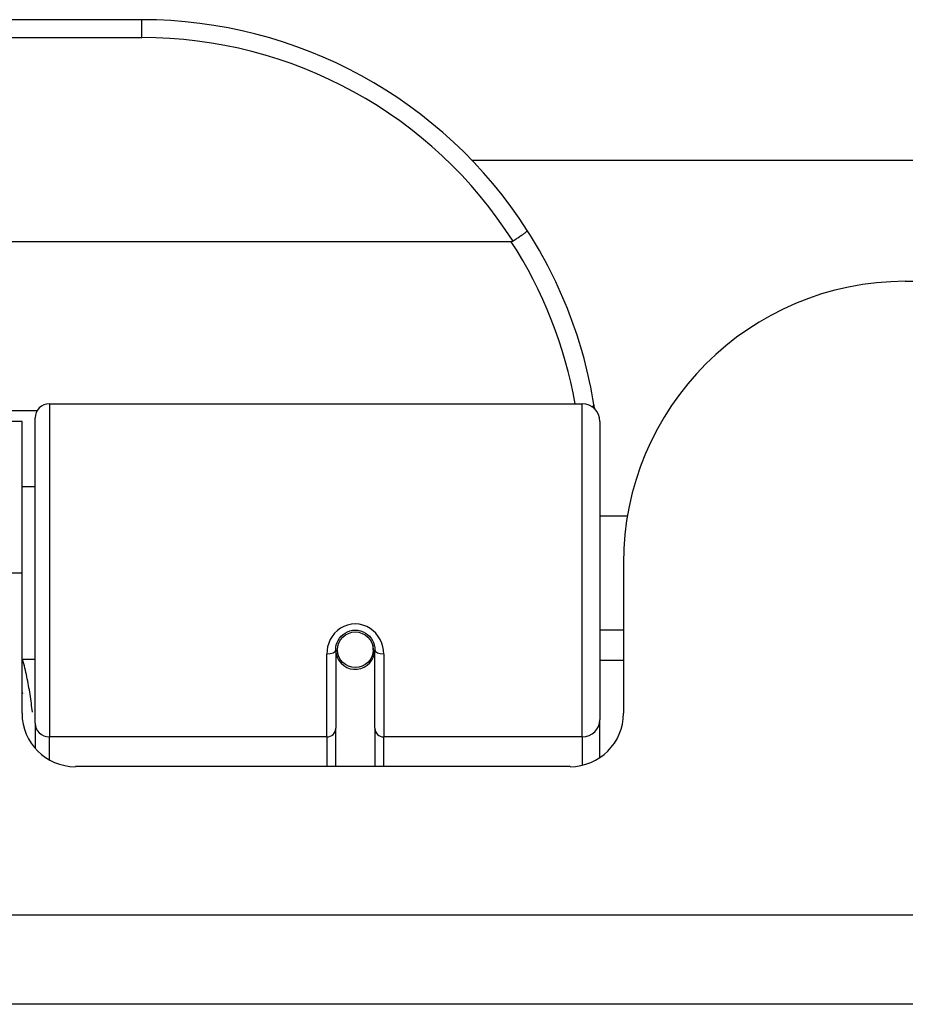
# Model space of a CAD drawing. Header units: inches. Extents: x 12 to 399, y 35 to 190.
# Tile 17 of 256: x 50.324 to 51.304, y 35.591 to 36.68. Entities that reach past the tile are written whole.
import ezdxf

# ---------------------------------------------------------------- set-up
doc = ezdxf.new("R2010")
doc.units = ezdxf.units.IN
doc.header["$MEASUREMENT"] = 0
doc.layers.add('Visible Edges(ANSI)', color=7, linetype='Continuous', lineweight=25)
doc.layers.add('Visible Tangent Edges(ANSI)', color=7, linetype='Continuous', lineweight=25)

msp = doc.modelspace()

# ---------------------------------------------------------------- linework, layer by layer
at = {"layer": 'Visible Edges(ANSI)'}
for p, q in [((50.4593, 36.6801), (48.9633, 36.6801)), ((50.8247, 36.5246), (52.3445, 36.5246)), ((50.8682, 36.4344), (48.5544, 36.4344)), ((51.3043, 36.3906), (53.8623, 36.3906)), ((50.357, 36.2551), (50.9466, 36.2551)), ((50.3412, 35.9017), (50.3412, 36.2394)), ((50.3268, 36.2356), (49.0958, 36.2356)), ((50.3268, 36.0676), (50.3268, 36.2356)), ((50.9662, 36.2354), (50.9662, 35.9055)), ((50.3412, 36.1631), (50.3268, 36.1631)), ((50.9967, 36.1306), (50.9662, 36.1306)), ((50.9923, 36.0786), (50.9923, 35.9126)), ((50.3268, 35.9126), (50.3268, 36.0676)), ((50.9923, 36.0046), (50.9662, 36.0046)), ((50.7168, 35.9872), (50.7149, 35.9868)), ((50.7153, 35.9829), (50.7153, 35.9869)), ((50.6739, 35.9829), (50.6739, 35.896)), ((50.6763, 35.9789), (50.6739, 35.9784)), ((50.7151, 35.9806), (50.7171, 35.9806)), ((50.7172, 35.896), (50.7172, 35.9829)), ((50.3412, 35.9721), (50.3268, 35.9721)), ((50.6799, 35.9711), (50.6774, 35.9711)), ((50.7137, 35.9711), (50.7113, 35.9711)), ((50.9923, 35.9711), (50.9662, 35.9711)), ((50.3412, 35.9017), (50.3412, 35.874)), ((50.9662, 35.8636), (50.9662, 35.9055)), ((50.6739, 35.8536), (50.6739, 35.896)), ((50.7172, 35.896), (50.7172, 35.8536)), ((50.9333, 35.8536), (50.3859, 35.8536)), ((53.8623, 35.5906), (12.2573, 35.5906))]:
    msp.add_line(p, q, dxfattribs=at)
at = {"layer": 'Visible Edges(ANSI)', "flags": 128}
for points in [[(50.886, 36.4469), (50.886, 36.4468), (50.8859, 36.4467), (50.8858, 36.4465), (50.8856, 36.4462), (50.8854, 36.446), (50.885, 36.4456), (50.8846, 36.4453), (50.8842, 36.4449), (50.8837, 36.4444), (50.8831, 36.4439), (50.8824, 36.4434), (50.8817, 36.4429), (50.881, 36.4423), (50.8802, 36.4417), (50.8793, 36.4411), (50.8784, 36.4405), (50.8775, 36.4398), (50.8765, 36.4392), (50.8755, 36.4385), (50.8745, 36.4378), (50.8735, 36.4371), (50.8724, 36.4364), (50.8713, 36.4357), (50.8703, 36.435)], [(50.8703, 36.435), (50.8702, 36.4349), (50.8701, 36.4349), (50.87, 36.4348), (50.8699, 36.4348), (50.8699, 36.4348), (50.8698, 36.4347), (50.8697, 36.4347), (50.8696, 36.4347), (50.8695, 36.4346), (50.8694, 36.4346), (50.8694, 36.4346), (50.8693, 36.4346), (50.8692, 36.4345), (50.8691, 36.4345), (50.869, 36.4345), (50.8689, 36.4345), (50.8688, 36.4345), (50.8687, 36.4345), (50.8687, 36.4345), (50.8686, 36.4344), (50.8685, 36.4344), (50.8684, 36.4344), (50.8683, 36.4344), (50.8682, 36.4344)], [(50.9605, 36.2493), (50.9605, 36.2495), (50.9604, 36.2497), (50.9604, 36.2499), (50.9604, 36.2501), (50.9603, 36.2504), (50.9603, 36.2506), (50.9603, 36.2508), (50.9602, 36.251), (50.9602, 36.2512), (50.9602, 36.2514), (50.9601, 36.2516), (50.9601, 36.2518), (50.9601, 36.252), (50.96, 36.2522), (50.96, 36.2524), (50.96, 36.2526), (50.9599, 36.2529), (50.9599, 36.2531), (50.9599, 36.2533), (50.9598, 36.2535), (50.9598, 36.2537), (50.9598, 36.2539), (50.9597, 36.2541), (50.9597, 36.2543)], [(50.6739, 35.9829), (50.6741, 35.9856), (50.6746, 35.9882), (50.6754, 35.9908), (50.6765, 35.9933), (50.678, 35.9956), (50.6799, 35.9978), (50.682, 35.9998), (50.6844, 36.0014), (50.687, 36.0028), (50.6897, 36.0038), (50.6926, 36.0044), (50.6956, 36.0046), (50.6985, 36.0044), (50.7014, 36.0038), (50.7042, 36.0028), (50.7068, 36.0014), (50.7092, 35.9997), (50.7113, 35.9978), (50.7131, 35.9956), (50.7146, 35.9933), (50.7157, 35.9908), (50.7166, 35.9882), (50.7171, 35.9855), (50.7172, 35.9829)], [(50.3268, 35.9359), (50.3268, 35.9358), (50.3269, 35.9358), (50.3269, 35.9357), (50.3269, 35.9357), (50.3269, 35.9356), (50.3269, 35.9355), (50.327, 35.9355), (50.327, 35.9354), (50.327, 35.9354), (50.327, 35.9353), (50.3271, 35.9353), (50.3271, 35.9352), (50.3271, 35.9352), (50.3271, 35.9351), (50.3271, 35.9351), (50.3272, 35.935), (50.3272, 35.9349), (50.3272, 35.9349), (50.3272, 35.9348), (50.3273, 35.9348), (50.3273, 35.9347), (50.3273, 35.9347), (50.3273, 35.9346), (50.3273, 35.9346)]]:
    msp.add_lwpolyline(points, dxfattribs=at)
at = {"layer": 'Visible Edges(ANSI)'}
msp.add_circle((50.6956, 35.9829), 0.0197, dxfattribs=at)
for centre, radius, start, end in [((50.4593, 36.1732), 0.5069, 32.6858, 90), ((50.4593, 36.1732), 0.5069, 9.2068, 32.6858), ((51.3043, 36.0786), 0.312, 90, 180), ((50.357, 36.2394), 0.0157, 90, 180), ((50.9466, 36.2354), 0.0197, 0, 90), ((50.6956, 35.9829), 0.0217, 191.8292, 0), ((50.3859, 35.9126), 0.0591, 180, 270), ((50.9333, 35.9126), 0.0591, 270, 0)]:
    msp.add_arc(centre, radius, start, end, dxfattribs=at)
at = {"layer": 'Visible Tangent Edges(ANSI)'}
for p, q in [((50.4593, 36.6604), (50.4593, 36.6801)), ((48.9633, 36.6604), (50.4593, 36.6604)), ((50.357, 36.2551), (50.357, 35.8865)), ((50.9466, 35.8865), (50.9466, 36.2551)), ((50.3435, 36.2474), (49.0792, 36.2474)), ((50.3268, 36.0676), (49.0958, 36.0676)), ((50.6641, 35.8865), (50.6641, 35.9782)), ((50.7271, 35.9782), (50.7271, 35.8865)), ((50.6641, 35.8865), (50.357, 35.8865)), ((50.357, 35.8611), (50.357, 35.8865)), ((50.6641, 35.8865), (50.6641, 35.8536)), ((50.9466, 35.8865), (50.7271, 35.8865)), ((50.7271, 35.8536), (50.7271, 35.8865)), ((50.9466, 35.8865), (50.9466, 35.8551)), ((12.2573, 35.6896), (53.8623, 35.6896))]:
    msp.add_line(p, q, dxfattribs=at)
at = {"layer": 'Visible Tangent Edges(ANSI)', "flags": 128}
for points in [[(50.7271, 35.9782), (50.7268, 35.9823), (50.7261, 35.9863), (50.7249, 35.9903), (50.7232, 35.9941), (50.7211, 35.9977), (50.7185, 36.0011), (50.7154, 36.004), (50.712, 36.0066), (50.7082, 36.0087), (50.7041, 36.0102), (50.6999, 36.0112), (50.6956, 36.0115), (50.6913, 36.0112), (50.6871, 36.0102), (50.6831, 36.0087), (50.6793, 36.0067), (50.6758, 36.0041), (50.6727, 36.0011), (50.6701, 35.9977), (50.6679, 35.9941), (50.6662, 35.9903), (50.665, 35.9863), (50.6643, 35.9823), (50.6641, 35.9782)], [(50.3383, 35.9139), (50.3381, 35.9163), (50.3378, 35.9188), (50.3374, 35.9213), (50.3371, 35.9238), (50.3368, 35.9262), (50.3364, 35.9287), (50.3361, 35.9311), (50.3357, 35.9336), (50.3353, 35.936), (50.3349, 35.9385), (50.3344, 35.9409), (50.334, 35.9433), (50.3336, 35.9457), (50.3331, 35.9482), (50.3326, 35.9506), (50.3321, 35.953), (50.3316, 35.9554), (50.3311, 35.9578), (50.3305, 35.9602), (50.33, 35.9626), (50.3294, 35.965), (50.3288, 35.9674), (50.3282, 35.9697), (50.3276, 35.9721)]]:
    msp.add_lwpolyline(points, dxfattribs=at)
at = {"layer": 'Visible Tangent Edges(ANSI)'}
for centre, start, end in [((50.4593, 36.1732), 32.4989, 90), ((50.4593, 36.1695), 10.1223, 32.9448)]:
    msp.add_arc(centre, 0.4872, start, end, dxfattribs=at)
for centre, major_axis, ratio, start_param, end_param in [((50.9403, 36.2512), (0.0194, 0.0031), 0.187438, 5.738696, 6.283185), ((50.6641, 35.9829), (0.00984, 0), 0.476565, 4.712389, 6.283185), ((50.7271, 35.9829), (-0.00984, 0), 0.476565, 0, 1.570796), ((50.357, 35.9017), (-0.0157, 0), 0.965926, 0, 1.570796), ((50.9466, 35.9055), (0.0197, 0), 0.965926, 4.712389, 6.283185), ((50.6641, 35.896), (0.00984, 0), 0.965926, 4.712389, 6.283185), ((50.7271, 35.896), (-0.00984, 0), 0.965926, 0, 1.570796)]:
    msp.add_ellipse(centre, major_axis=major_axis, ratio=ratio, start_param=start_param, end_param=end_param, dxfattribs=at)

doc.saveas('drawing.dxf')
